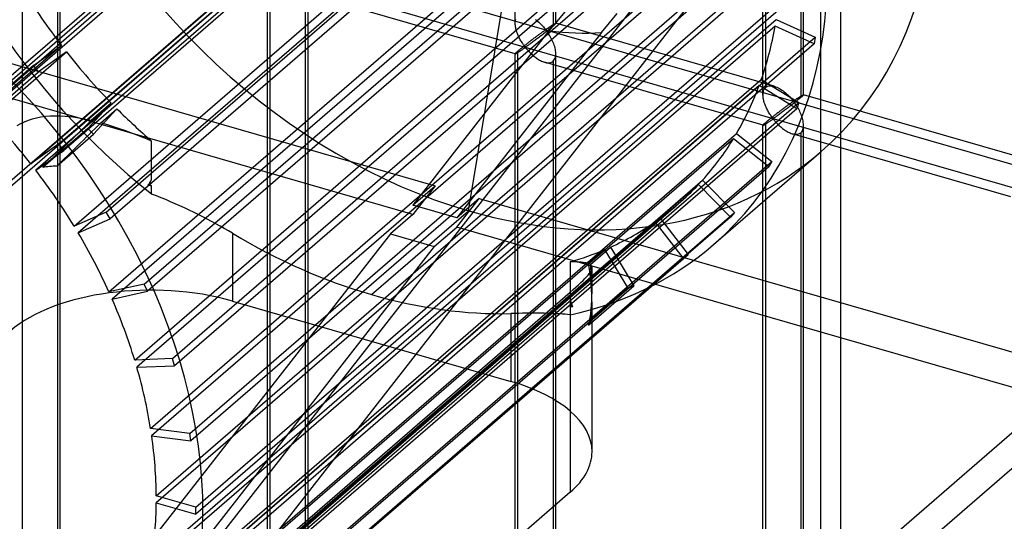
# Model space of a CAD drawing. Header units: millimetres. Extents: x -527 to 557, y -623 to 637.
# Tile 73 of 80: x 369 to 490, y 217 to 278. Entities that reach past the tile are written whole.
import ezdxf

# ---------------------------------------------------------------- set-up
doc = ezdxf.new("R2010")
doc.units = ezdxf.units.MM
doc.layers.add('MAIN-1', color=7, linetype='Continuous')
doc.layers.add('MAIN-2', color=7, linetype='Continuous')

msp = doc.modelspace()

# ---------------------------------------------------------------- linework, layer by layer
at = {"layer": 'MAIN-1'}
msp.add_line((261.54, 165.54), (526.54, 395.04), dxfattribs=at)
at = {"layer": 'MAIN-2'}
for p, q in [((-175.9, 453.12), (555.9, 241.87)), ((526.54, 247.45), (-176.23, 450.33)), ((430.18, 277.87), (430.18, 396.08)), ((434.84, 395.17), (434.84, 277.53)), ((435.18, 277.87), (435.18, 396.08)), ((259.71, 164.63), (519.71, 389.79)), ((460.67, 269.07), (460.67, 387.28)), ((461.01, 269.98), (461.01, 387.62)), ((465.67, 269.07), (465.67, 387.28)), ((465.34, 386.37), (465.34, 268.73)), ((367.23, 270.68), (444.08, 337.24)), ((444.78, 336.53), (367.93, 269.97)), ((364.36, 267.56), (441.21, 334.12)), ((441.91, 333.41), (365.06, 266.85)), ((374.02, 263.01), (450.87, 329.56)), ((451.48, 328.78), (374.63, 262.22)), ((370.57, 260.56), (447.42, 327.11)), ((448.03, 326.32), (371.18, 259.77)), ((379.83, 254.63), (456.68, 321.18)), ((457.19, 320.33), (380.34, 253.78)), ((375.89, 252.9), (452.74, 319.45)), ((453.25, 318.61), (376.4, 252.05)), ((242.93, 21.29), (470.24, 312.56)), ((384.53, 245.74), (461.38, 312.3)), ((380.18, 244.78), (457.03, 311.34)), ((457.42, 310.45), (380.57, 243.9)), ((461.77, 311.41), (384.92, 244.86)), ((470.24, 304.1), (242.79, 12.65)), ((383.35, 236.4), (460.2, 302.96)), ((387.99, 236.57), (464.84, 303.13)), ((470.25, -320.5), (470.25, 303.1)), ((460.46, 302.06), (383.61, 235.5)), ((465.1, 302.22), (388.25, 235.67)), ((467.75, 301.94), (467.75, -322.67)), ((385.31, 227.97), (462.16, 294.52)), ((462.29, 293.63), (385.44, 227.07)), ((390.12, 227.34), (466.97, 293.9)), ((369.53, 174.42), (369.53, 292.06)), ((467.11, 293), (390.26, 226.45)), ((424.44, 254.78), (430.65, 292.47)), ((374.2, 173.51), (374.2, 291.72)), ((373.86, 290.81), (373.86, 173.17)), ((386.01, 219.69), (462.86, 286.24)), ((462.86, 285.38), (386.01, 218.82)), ((390.89, 218.28), (467.74, 284.83)), ((467.74, 283.97), (390.89, 217.41)), ((399.69, 164.71), (399.69, 282.92)), ((400.02, 165.62), (400.02, 283.26)), ((404.69, 164.71), (404.69, 282.92)), ((430.19, 274.11), (403.3, 281.87)), ((404.35, 282.01), (404.35, 164.37)), ((436.52, 279.55), (435.46, 278.28)), ((441.77, 277.93), (442.71, 279.07)), ((462.16, 277.5), (385.31, 210.95)), ((385.44, 211.76), (462.29, 278.32)), ((430.18, 277.86), (430.19, 278)), ((430.19, 277.72), (430.18, 277.86)), ((430.19, 278), (430.2, 278.14)), ((430.2, 277.58), (430.19, 277.72)), ((430.2, 278.14), (430.23, 278.27)), ((430.22, 277.45), (430.2, 277.58)), ((430.23, 278.27), (430.26, 278.4)), ((432.65, 278.35), (432.8, 278.24)), ((432.8, 278.24), (432.94, 278.12)), ((432.94, 278.12), (433.07, 278.01)), ((433.07, 278.01), (433.2, 277.89)), ((433.2, 277.89), (433.32, 277.77)), ((433.32, 277.77), (433.44, 277.65)), ((433.44, 277.65), (433.54, 277.54)), ((433.54, 277.54), (433.65, 277.43)), ((435.46, 278.28), (434.34, 276.95)), ((434.52, 277.49), (434.57, 277.52)), ((434.57, 277.52), (434.61, 277.55)), ((434.61, 277.55), (434.66, 277.58)), ((434.66, 277.58), (434.7, 277.61)), ((434.7, 277.61), (434.75, 277.64)), ((434.75, 277.64), (434.79, 277.67)), ((434.84, 277.53), (434.76, 277.47)), ((434.79, 277.67), (434.83, 277.7)), ((434.83, 277.7), (434.88, 277.72)), ((434.9, 277.58), (434.84, 277.53)), ((434.88, 277.72), (434.91, 277.75)), ((434.96, 277.63), (434.9, 277.58)), ((434.91, 277.75), (434.95, 277.77)), ((434.95, 277.77), (434.98, 277.79)), ((435, 277.68), (434.96, 277.63)), ((434.98, 277.79), (435.02, 277.81)), ((435.05, 277.72), (435, 277.68)), ((435.02, 277.81), (435.05, 277.82)), ((435.05, 277.82), (435.07, 277.84)), ((435.08, 277.75), (435.05, 277.72)), ((435.07, 277.84), (435.1, 277.85)), ((435.11, 277.78), (435.08, 277.75)), ((435.1, 277.85), (435.12, 277.86)), ((435.14, 277.81), (435.11, 277.78)), ((435.12, 277.86), (435.14, 277.87)), ((435.14, 277.87), (435.15, 277.87)), ((435.16, 277.83), (435.14, 277.81)), ((435.15, 277.87), (435.16, 277.88)), ((435.16, 277.88), (435.17, 277.88)), ((435.17, 277.85), (435.16, 277.83)), ((435.17, 277.88), (435.18, 277.88)), ((462.06, 270.11), (435.17, 277.88)), ((435.18, 277.86), (435.17, 277.85)), ((435.18, 277.88), (435.18, 277.87)), ((435.18, 277.87), (435.18, 277.87)), ((435.18, 277.87), (435.18, 277.87)), ((435.18, 277.87), (435.18, 277.87)), ((435.18, 277.87), (435.18, 277.87)), ((435.18, 277.87), (435.18, 277.86)), ((440.79, 276.74), (441.77, 277.93)), ((466.97, 275.35), (462.16, 277.5)), ((462.29, 278.32), (467.11, 276.16)), ((434.34, 276.95), (417.59, 255.48)), ((440.79, 276.74), (422.98, 253.92)), ((430.24, 277.31), (430.22, 277.45)), ((430.27, 277.17), (430.24, 277.31)), ((430.31, 277.04), (430.27, 277.17)), ((430.35, 276.9), (430.31, 277.04)), ((430.4, 276.76), (430.35, 276.9)), ((430.45, 276.62), (430.4, 276.76)), ((430.5, 276.49), (430.45, 276.62)), ((430.56, 276.36), (430.5, 276.49)), ((430.62, 276.22), (430.56, 276.36)), ((432.89, 276.32), (432.81, 276.26)), ((432.97, 276.37), (432.89, 276.32)), ((433.04, 276.43), (432.97, 276.37)), ((433.11, 276.48), (433.04, 276.43)), ((433.18, 276.53), (433.11, 276.48)), ((433.28, 276.28), (433.16, 276.19)), ((433.25, 276.58), (433.18, 276.53)), ((433.31, 276.63), (433.25, 276.58)), ((433.4, 276.38), (433.28, 276.28)), ((433.38, 276.67), (433.31, 276.63)), ((433.44, 276.72), (433.38, 276.67)), ((433.53, 276.47), (433.4, 276.38)), ((433.5, 276.76), (433.44, 276.72)), ((433.56, 276.81), (433.5, 276.76)), ((433.65, 276.57), (433.53, 276.47)), ((433.62, 276.84), (433.56, 276.81)), ((433.67, 276.88), (433.62, 276.84)), ((433.65, 277.43), (433.74, 277.32)), ((433.78, 276.67), (433.65, 276.57)), ((433.72, 276.92), (433.67, 276.88)), ((433.77, 276.95), (433.72, 276.92)), ((433.74, 277.32), (433.83, 277.22)), ((433.82, 276.98), (433.77, 276.95)), ((433.9, 276.76), (433.78, 276.67)), ((433.87, 277.01), (433.82, 276.98)), ((433.83, 277.22), (433.93, 277.14)), ((433.93, 277.01), (433.87, 277.01)), ((434.02, 276.86), (433.9, 276.76)), ((433.93, 277.14), (433.99, 277.15)), ((434.03, 276.93), (433.93, 277.01)), ((433.99, 277.15), (434.04, 277.17)), ((434.14, 276.96), (434.02, 276.86)), ((434.11, 276.82), (434.03, 276.93)), ((434.04, 277.17), (434.09, 277.2)), ((434.09, 277.2), (434.13, 277.23)), ((434.19, 276.71), (434.11, 276.82)), ((434.13, 277.23), (434.18, 277.26)), ((434.26, 277.05), (434.14, 276.96)), ((434.18, 277.26), (434.23, 277.29)), ((434.28, 276.58), (434.19, 276.71)), ((434.23, 277.29), (434.27, 277.32)), ((434.37, 277.14), (434.26, 277.05)), ((434.27, 277.32), (434.32, 277.36)), ((434.36, 276.45), (434.28, 276.58)), ((434.32, 277.36), (434.37, 277.39)), ((434.45, 276.31), (434.36, 276.45)), ((434.37, 277.39), (434.42, 277.42)), ((434.48, 277.23), (434.37, 277.14)), ((434.42, 277.42), (434.47, 277.45)), ((434.54, 276.16), (434.45, 276.31)), ((434.47, 277.45), (434.52, 277.49)), ((434.58, 277.31), (434.48, 277.23)), ((434.68, 277.39), (434.58, 277.31)), ((434.76, 277.47), (434.68, 277.39)), ((374.34, 275.13), (297.49, 208.58)), ((370.89, 272.68), (374.34, 275.13)), ((466.97, 275.35), (390.12, 208.79)), ((390.26, 209.61), (467.11, 276.16)), ((430.68, 276.1), (430.62, 276.22)), ((430.75, 275.97), (430.68, 276.1)), ((430.81, 275.85), (430.75, 275.97)), ((430.88, 275.73), (430.81, 275.85)), ((430.95, 275.62), (430.88, 275.73)), ((431.02, 275.51), (430.95, 275.62)), ((431.08, 275.4), (431.02, 275.51)), ((431.15, 275.3), (431.08, 275.4)), ((431.22, 275.21), (431.15, 275.3)), ((431.28, 275.13), (431.22, 275.21)), ((431.3, 275.1), (431.22, 275.03)), ((431.34, 275.05), (431.28, 275.13)), ((431.39, 275.17), (431.3, 275.1)), ((431.47, 275.23), (431.39, 275.17)), ((431.56, 275.3), (431.47, 275.23)), ((431.65, 275.37), (431.56, 275.3)), ((431.65, 275.08), (431.58, 275.03)), ((431.74, 275.44), (431.65, 275.37)), ((431.72, 275.13), (431.65, 275.08)), ((431.8, 275.18), (431.72, 275.13)), ((431.82, 275.51), (431.74, 275.44)), ((431.89, 275.24), (431.8, 275.18)), ((431.91, 275.57), (431.82, 275.51)), ((431.97, 275.31), (431.89, 275.24)), ((431.99, 275.64), (431.91, 275.57)), ((432.07, 275.37), (431.97, 275.31)), ((432.08, 275.7), (431.99, 275.64)), ((432.16, 275.44), (432.07, 275.37)), ((432.16, 275.77), (432.08, 275.7)), ((432.25, 275.83), (432.16, 275.77)), ((432.26, 275.52), (432.16, 275.44)), ((432.33, 275.89), (432.25, 275.83)), ((432.37, 275.59), (432.26, 275.52)), ((432.41, 275.96), (432.33, 275.89)), ((432.47, 275.67), (432.37, 275.59)), ((432.49, 276.02), (432.41, 275.96)), ((432.58, 275.75), (432.47, 275.67)), ((432.58, 276.08), (432.49, 276.02)), ((432.66, 276.14), (432.58, 276.08)), ((432.69, 275.84), (432.58, 275.75)), ((432.74, 276.2), (432.66, 276.14)), ((432.81, 275.93), (432.69, 275.84)), ((432.81, 276.26), (432.74, 276.2)), ((432.93, 276.01), (432.81, 275.93)), ((433.05, 276.1), (432.93, 276.01)), ((433.16, 276.19), (433.05, 276.1)), ((434.62, 276.01), (434.54, 276.16)), ((434.7, 275.85), (434.62, 276.01)), ((434.78, 275.69), (434.7, 275.85)), ((434.85, 275.52), (434.78, 275.69)), ((434.92, 275.34), (434.85, 275.52)), ((434.98, 275.17), (434.92, 275.34)), ((435.04, 275), (434.98, 275.17)), ((467.11, 276.16), (466.97, 275.35)), ((298.1, 207.79), (374.95, 274.34)), ((362.16, 274.67), (420.35, 257.87)), ((374.95, 274.34), (371.5, 271.89)), ((430.19, 274.13), (430.18, 274.12)), ((430.18, 274.12), (430.18, 274.12)), ((430.18, 274.12), (430.18, 274.11)), ((430.18, 155.9), (430.18, 274.12)), ((430.18, 274.11), (430.18, 274.11)), ((430.18, 274.11), (430.18, 274.11)), ((430.18, 274.11), (430.19, 274.11)), ((430.2, 274.15), (430.19, 274.13)), ((430.19, 274.11), (430.19, 274.11)), ((430.19, 274.11), (430.2, 274.11)), ((430.23, 274.18), (430.2, 274.15)), ((430.2, 274.11), (430.22, 274.12)), ((430.22, 274.12), (430.25, 274.13)), ((430.26, 274.22), (430.23, 274.18)), ((430.25, 274.13), (430.28, 274.14)), ((430.31, 274.27), (430.26, 274.22)), ((430.28, 274.14), (430.31, 274.16)), ((430.37, 274.32), (430.31, 274.27)), ((430.31, 274.16), (430.36, 274.19)), ((430.36, 274.19), (430.4, 274.21)), ((430.44, 274.38), (430.37, 274.32)), ((430.4, 274.21), (430.45, 274.24)), ((430.52, 274.45), (430.44, 274.38)), ((430.45, 274.24), (430.51, 274.28)), ((430.51, 274.28), (430.56, 274.32)), ((430.57, 274.5), (430.52, 274.45)), ((430.52, 156.82), (430.52, 274.45)), ((430.56, 274.32), (430.62, 274.35)), ((430.63, 274.55), (430.57, 274.5)), ((430.62, 274.35), (430.69, 274.4)), ((430.69, 274.6), (430.63, 274.55)), ((430.76, 274.66), (430.69, 274.6)), ((430.69, 274.4), (430.75, 274.44)), ((430.75, 274.44), (430.82, 274.48)), ((430.83, 274.72), (430.76, 274.66)), ((430.82, 274.48), (430.89, 274.53)), ((430.9, 274.78), (430.83, 274.72)), ((430.89, 274.53), (430.95, 274.57)), ((430.98, 274.84), (430.9, 274.78)), ((430.95, 274.57), (431.02, 274.62)), ((431.06, 274.9), (430.98, 274.84)), ((431.02, 274.62), (431.09, 274.67)), ((431.14, 274.97), (431.06, 274.9)), ((431.09, 274.67), (431.16, 274.71)), ((431.22, 275.03), (431.14, 274.97)), ((431.16, 274.71), (431.22, 274.75)), ((431.22, 274.75), (431.28, 274.8)), ((431.28, 274.8), (431.35, 274.83)), ((431.42, 274.98), (431.34, 275.05)), ((431.35, 274.83), (431.43, 274.85)), ((431.51, 274.99), (431.42, 274.98)), ((431.43, 274.85), (431.52, 274.78)), ((431.58, 275.03), (431.51, 274.99)), ((431.52, 274.78), (431.58, 274.71)), ((431.58, 274.71), (431.65, 274.63)), ((431.65, 274.63), (431.73, 274.55)), ((431.73, 274.55), (431.81, 274.46)), ((431.81, 274.46), (431.89, 274.37)), ((431.89, 274.37), (431.98, 274.28)), ((431.98, 274.28), (432.07, 274.19)), ((432.07, 274.19), (432.17, 274.09)), ((432.17, 274.09), (432.27, 274)), ((432.27, 274), (432.37, 273.91)), ((432.37, 273.91), (432.48, 273.82)), ((435.08, 274.82), (435.04, 275)), ((435.12, 274.65), (435.08, 274.82)), ((435.15, 274.48), (435.12, 274.65)), ((435.17, 274.3), (435.15, 274.48)), ((435.15, 273.76), (435.17, 273.94)), ((435.18, 274.13), (435.17, 274.3)), ((435.17, 273.94), (435.18, 274.13)), ((435.18, 155.9), (435.18, 274.12)), ((370.89, 272.68), (294.04, 206.12)), ((371.5, 271.89), (370.89, 272.68)), ((432.48, 273.82), (432.59, 273.73)), ((432.59, 273.73), (432.7, 273.65)), ((432.7, 273.65), (432.82, 273.56)), ((432.82, 273.56), (432.93, 273.48)), ((432.93, 273.48), (433.05, 273.41)), ((433.05, 273.41), (433.17, 273.34)), ((433.17, 273.34), (433.29, 273.27)), ((433.29, 273.27), (433.41, 273.22)), ((433.41, 273.22), (433.53, 273.16)), ((433.53, 273.16), (433.65, 273.11)), ((433.65, 273.11), (433.78, 273.07)), ((433.78, 273.07), (433.92, 273.04)), ((460.68, 265.31), (433.79, 273.07)), ((433.92, 273.04), (434.05, 273.01)), ((434.05, 273.01), (434.18, 273)), ((434.18, 273), (434.31, 273)), ((434.31, 273), (434.43, 273.02)), ((434.43, 273.02), (434.55, 273.04)), ((434.55, 273.04), (434.66, 273.08)), ((434.66, 273.08), (434.76, 273.14)), ((434.76, 273.14), (434.84, 273.2)), ((434.84, 273.2), (434.95, 273.31)), ((434.84, 273.2), (434.84, 155.57)), ((434.95, 273.31), (435.03, 273.44)), ((435.03, 273.44), (435.1, 273.59)), ((435.1, 273.59), (435.15, 273.76)), ((294.65, 205.33), (371.5, 271.89)), ((417.59, 254.34), (362.16, 270.34)), ((383.61, 204.39), (460.46, 270.94)), ((460.46, 270.94), (465.1, 268.1)), ((460.2, 270.2), (383.35, 203.64)), ((464.84, 267.35), (460.2, 270.2)), ((460.67, 269.05), (460.68, 269.2)), ((460.68, 268.92), (460.67, 269.05)), ((460.68, 269.2), (460.69, 269.34)), ((460.69, 269.34), (460.72, 269.47)), ((460.72, 269.47), (460.75, 269.59)), ((460.75, 269.59), (460.8, 269.71)), ((460.8, 269.71), (460.86, 269.81)), ((460.86, 269.81), (460.93, 269.9)), ((460.93, 269.9), (461.01, 269.98)), ((461.01, 269.98), (461.12, 270.06)), ((461.12, 270.06), (461.26, 270.13)), ((461.26, 270.13), (461.4, 270.17)), ((461.4, 270.17), (461.56, 270.18)), ((461.56, 270.18), (461.72, 270.18)), ((461.72, 270.18), (461.9, 270.15)), ((461.9, 270.15), (462.07, 270.11)), ((462.07, 270.11), (462.23, 270.06)), ((462.23, 270.06), (462.39, 269.99)), ((462.39, 269.99), (462.54, 269.92)), ((462.54, 269.92), (462.7, 269.84)), ((462.7, 269.84), (462.85, 269.75)), ((462.85, 269.75), (463, 269.65)), ((463, 269.65), (463.15, 269.54)), ((463.15, 269.54), (463.29, 269.43)), ((463.29, 269.43), (463.43, 269.32)), ((463.43, 269.32), (463.56, 269.2)), ((463.56, 269.2), (463.69, 269.09)), ((463.69, 269.09), (463.81, 268.97)), ((465.51, 269), (465.54, 269.02)), ((465.54, 269.02), (465.56, 269.04)), ((465.56, 269.04), (465.59, 269.05)), ((465.59, 269.05), (465.61, 269.06)), ((465.61, 269.06), (465.63, 269.07)), ((465.63, 269.07), (465.64, 269.07)), ((465.65, 269.03), (465.63, 269.01)), ((465.64, 269.07), (465.66, 269.07)), ((465.66, 269.04), (465.65, 269.03)), ((465.66, 269.07), (465.66, 269.07)), ((465.66, 269.07), (465.67, 269.07)), ((465.67, 269.06), (465.66, 269.04)), ((465.67, 269.07), (465.67, 269.07)), ((465.67, 269.07), (465.67, 269.07)), ((465.67, 269.07), (465.67, 269.07)), ((465.67, 269.07), (465.67, 269.07)), ((465.67, 269.07), (465.67, 269.07)), ((465.67, 269.07), (465.67, 269.06)), ((492.56, 261.31), (465.67, 269.07)), ((377.6, 264.93), (380.46, 268.04)), ((380.46, 268.04), (377.98, 265.9)), ((388.25, 201.54), (465.1, 268.1)), ((460.69, 268.78), (460.68, 268.92)), ((460.71, 268.64), (460.69, 268.78)), ((460.73, 268.51), (460.71, 268.64)), ((460.77, 268.37), (460.73, 268.51)), ((460.8, 268.23), (460.77, 268.37)), ((460.84, 268.1), (460.8, 268.23)), ((460.89, 267.96), (460.84, 268.1)), ((460.94, 267.82), (460.89, 267.96)), ((460.99, 267.69), (460.94, 267.82)), ((463.81, 267.83), (463.74, 267.78)), ((463.81, 268.97), (463.93, 268.85)), ((463.87, 267.87), (463.81, 267.83)), ((463.93, 267.92), (463.87, 267.87)), ((463.93, 268.85), (464.04, 268.74)), ((463.99, 267.96), (463.93, 267.92)), ((464.05, 268), (463.99, 267.96)), ((464.04, 268.74), (464.14, 268.63)), ((464.11, 268.04), (464.05, 268)), ((464.16, 268.08), (464.11, 268.04)), ((464.14, 268.63), (464.23, 268.52)), ((464.27, 267.86), (464.14, 267.77)), ((464.21, 268.11), (464.16, 268.08)), ((464.26, 268.15), (464.21, 268.11)), ((464.23, 268.52), (464.32, 268.42)), ((464.31, 268.18), (464.26, 268.15)), ((464.39, 267.96), (464.27, 267.86)), ((464.36, 268.2), (464.31, 268.18)), ((464.32, 268.42), (464.42, 268.33)), ((464.42, 268.21), (464.36, 268.2)), ((464.51, 268.06), (464.39, 267.96)), ((464.42, 268.33), (464.49, 268.34)), ((464.52, 268.12), (464.42, 268.21)), ((464.49, 268.34), (464.53, 268.37)), ((464.63, 268.15), (464.51, 268.06)), ((464.6, 268.02), (464.52, 268.12)), ((464.53, 268.37), (464.58, 268.4)), ((464.58, 268.4), (464.62, 268.43)), ((464.68, 267.91), (464.6, 268.02)), ((464.62, 268.43), (464.67, 268.46)), ((464.75, 268.25), (464.63, 268.15)), ((464.67, 268.46), (464.72, 268.49)), ((464.77, 267.78), (464.68, 267.91)), ((464.72, 268.49), (464.77, 268.52)), ((464.86, 268.34), (464.75, 268.25)), ((464.77, 268.52), (464.81, 268.55)), ((464.81, 268.55), (464.86, 268.59)), ((465.1, 268.1), (464.84, 267.35)), ((464.86, 268.59), (464.91, 268.62)), ((464.97, 268.43), (464.86, 268.34)), ((464.91, 268.62), (464.96, 268.65)), ((464.96, 268.65), (465.01, 268.69)), ((465.07, 268.51), (464.97, 268.43)), ((465.01, 268.69), (465.06, 268.72)), ((465.06, 268.72), (465.1, 268.75)), ((465.17, 268.59), (465.07, 268.51)), ((465.1, 268.75), (465.15, 268.78)), ((465.15, 268.78), (465.2, 268.81)), ((465.26, 268.66), (465.17, 268.59)), ((465.2, 268.81), (465.24, 268.84)), ((465.24, 268.84), (465.28, 268.87)), ((465.34, 268.73), (465.26, 268.66)), ((465.28, 268.87), (465.33, 268.89)), ((465.33, 268.89), (465.37, 268.92)), ((465.39, 268.78), (465.34, 268.73)), ((465.37, 268.92), (465.41, 268.94)), ((465.45, 268.83), (465.39, 268.78)), ((465.41, 268.94), (465.44, 268.97)), ((465.44, 268.97), (465.48, 268.99)), ((465.5, 268.87), (465.45, 268.83)), ((465.48, 268.99), (465.51, 269)), ((465.54, 268.91), (465.5, 268.87)), ((465.57, 268.95), (465.54, 268.91)), ((465.6, 268.98), (465.57, 268.95)), ((465.63, 269.01), (465.6, 268.98)), ((381.16, 267.33), (378.3, 264.21)), ((379.17, 265.6), (381.16, 267.33)), ((464.84, 267.35), (387.99, 200.8)), ((461.05, 267.55), (460.99, 267.69)), ((461.11, 267.42), (461.05, 267.55)), ((461.17, 267.29), (461.11, 267.42)), ((461.24, 267.17), (461.17, 267.29)), ((461.3, 267.05), (461.24, 267.17)), ((461.37, 266.93), (461.3, 267.05)), ((461.44, 266.81), (461.37, 266.93)), ((461.51, 266.7), (461.44, 266.81)), ((461.58, 266.6), (461.51, 266.7)), ((461.64, 266.5), (461.58, 266.6)), ((462.23, 266.64), (462.14, 266.57)), ((462.31, 266.7), (462.23, 266.64)), ((462.4, 266.77), (462.31, 266.7)), ((462.49, 266.84), (462.4, 266.77)), ((462.57, 266.9), (462.49, 266.84)), ((462.65, 266.64), (462.56, 266.57)), ((462.65, 266.97), (462.57, 266.9)), ((462.74, 267.03), (462.65, 266.97)), ((462.75, 266.72), (462.65, 266.64)), ((462.82, 267.09), (462.74, 267.03)), ((462.86, 266.79), (462.75, 266.72)), ((462.9, 267.16), (462.82, 267.09)), ((462.96, 266.87), (462.86, 266.79)), ((462.99, 267.22), (462.9, 267.16)), ((463.07, 266.95), (462.96, 266.87)), ((463.07, 267.28), (462.99, 267.22)), ((463.15, 267.34), (463.07, 267.28)), ((463.19, 267.04), (463.07, 266.95)), ((463.23, 267.4), (463.15, 267.34)), ((463.3, 267.12), (463.19, 267.04)), ((463.31, 267.46), (463.23, 267.4)), ((463.42, 267.21), (463.3, 267.12)), ((463.38, 267.51), (463.31, 267.46)), ((463.46, 267.57), (463.38, 267.51)), ((463.54, 267.3), (463.42, 267.21)), ((463.53, 267.62), (463.46, 267.57)), ((463.6, 267.68), (463.53, 267.62)), ((463.66, 267.39), (463.54, 267.3)), ((463.67, 267.73), (463.6, 267.68)), ((463.78, 267.48), (463.66, 267.39)), ((463.74, 267.78), (463.67, 267.73)), ((463.9, 267.58), (463.78, 267.48)), ((464.02, 267.67), (463.9, 267.58)), ((464.14, 267.77), (464.02, 267.67)), ((464.85, 267.65), (464.77, 267.78)), ((464.94, 267.51), (464.85, 267.65)), ((465.03, 267.36), (464.94, 267.51)), ((465.11, 267.21), (465.03, 267.36)), ((465.19, 267.05), (465.11, 267.21)), ((465.27, 266.88), (465.19, 267.05)), ((465.34, 266.71), (465.27, 266.88)), ((465.41, 266.54), (465.34, 266.71)), ((369.29, 265.49), (368.86, 265.23)), ((369.76, 265.71), (369.29, 265.49)), ((370.24, 265.9), (369.76, 265.71)), ((370.74, 266.07), (370.24, 265.9)), ((371.27, 266.2), (370.74, 266.07)), ((371.82, 266.3), (371.27, 266.2)), ((372.38, 266.38), (371.82, 266.3)), ((372.96, 266.42), (372.38, 266.38)), ((373.55, 266.44), (372.96, 266.42)), ((374.16, 266.43), (373.55, 266.44)), ((374.78, 266.4), (374.16, 266.43)), ((375.4, 266.34), (374.78, 266.4)), ((376.04, 266.26), (375.4, 266.34)), ((376.68, 266.16), (376.04, 266.26)), ((377.33, 266.04), (376.68, 266.16)), ((377.98, 265.9), (377.33, 266.04)), ((379.77, 265.43), (379.17, 265.6)), ((380.38, 265.25), (379.77, 265.43)), ((460.72, 265.38), (460.69, 265.35)), ((460.75, 265.42), (460.72, 265.38)), ((460.8, 265.47), (460.75, 265.42)), ((460.86, 265.52), (460.8, 265.47)), ((460.81, 265.36), (460.85, 265.38)), ((460.85, 265.38), (460.89, 265.41)), ((460.93, 265.58), (460.86, 265.52)), ((460.89, 265.41), (460.94, 265.44)), ((461.01, 265.65), (460.93, 265.58)), ((460.94, 265.44), (461, 265.48)), ((461, 265.48), (461.06, 265.51)), ((461.06, 265.7), (461.01, 265.65)), ((461.01, 148.02), (461.01, 265.65)), ((461.12, 265.75), (461.06, 265.7)), ((461.06, 265.51), (461.12, 265.55)), ((461.18, 265.8), (461.12, 265.75)), ((461.12, 265.55), (461.18, 265.59)), ((461.25, 265.86), (461.18, 265.8)), ((461.18, 265.59), (461.24, 265.64)), ((461.24, 265.64), (461.31, 265.68)), ((461.32, 265.91), (461.25, 265.86)), ((461.31, 265.68), (461.38, 265.73)), ((461.39, 265.97), (461.32, 265.91)), ((461.38, 265.73), (461.45, 265.77)), ((461.47, 266.04), (461.39, 265.97)), ((461.45, 265.77), (461.51, 265.82)), ((461.55, 266.1), (461.47, 266.04)), ((461.51, 265.82), (461.58, 265.86)), ((461.63, 266.16), (461.55, 266.1)), ((461.58, 265.86), (461.65, 265.91)), ((461.71, 266.23), (461.63, 266.16)), ((461.71, 266.41), (461.64, 266.5)), ((461.65, 265.91), (461.71, 265.95)), ((461.77, 266.32), (461.71, 266.41)), ((461.79, 266.3), (461.71, 266.23)), ((461.71, 265.95), (461.78, 265.99)), ((461.83, 266.24), (461.77, 266.32)), ((461.78, 265.99), (461.84, 266.03)), ((461.88, 266.36), (461.79, 266.3)), ((461.91, 266.17), (461.83, 266.24)), ((461.84, 266.03), (461.92, 266.05)), ((461.97, 266.43), (461.88, 266.36)), ((462, 266.19), (461.91, 266.17)), ((461.92, 266.05), (462.01, 265.98)), ((462.05, 266.5), (461.97, 266.43)), ((462.07, 266.23), (462, 266.19)), ((462.01, 265.98), (462.08, 265.91)), ((462.14, 266.57), (462.05, 266.5)), ((462.14, 266.27), (462.07, 266.23)), ((462.08, 265.91), (462.15, 265.83)), ((462.21, 266.33), (462.14, 266.27)), ((462.15, 265.83), (462.22, 265.74)), ((462.29, 266.38), (462.21, 266.33)), ((462.22, 265.74), (462.3, 265.66)), ((462.38, 266.44), (462.29, 266.38)), ((462.3, 265.66), (462.38, 265.57)), ((462.47, 266.5), (462.38, 266.44)), ((462.38, 265.57), (462.47, 265.48)), ((462.56, 266.57), (462.47, 266.5)), ((462.47, 265.48), (462.56, 265.38)), ((462.56, 265.38), (462.66, 265.29)), ((465.47, 266.37), (465.41, 266.54)), ((465.53, 266.2), (465.47, 266.37)), ((465.58, 266.02), (465.53, 266.2)), ((465.61, 265.85), (465.58, 266.02)), ((465.64, 265.67), (465.61, 265.85)), ((465.66, 265.5), (465.64, 265.67)), ((465.67, 265.33), (465.66, 265.5)), ((377.6, 264.93), (372.03, 260.11)), ((373.77, 260.29), (378.3, 264.21)), ((378.3, 264.21), (377.6, 264.93)), ((381, 265.05), (380.38, 265.25)), ((380.57, 197.75), (457.42, 264.3)), ((381.62, 264.84), (381, 265.05)), ((382.25, 264.62), (381.62, 264.84)), ((382.88, 264.39), (382.25, 264.62)), ((383.52, 264.14), (382.88, 264.39)), ((457.42, 264.3), (461.77, 260.84)), ((460.68, 265.33), (460.67, 265.32)), ((460.67, 265.32), (460.67, 265.31)), ((460.67, 147.1), (460.67, 265.32)), ((460.67, 265.31), (460.67, 265.31)), ((460.67, 265.31), (460.67, 265.31)), ((460.67, 265.31), (460.68, 265.31)), ((460.69, 265.35), (460.68, 265.33)), ((460.68, 265.31), (460.68, 265.31)), ((460.68, 265.31), (460.68, 265.31)), ((460.68, 265.31), (460.69, 265.31)), ((460.69, 265.31), (460.71, 265.32)), ((460.71, 265.32), (460.74, 265.33)), ((460.74, 265.33), (460.77, 265.34)), ((460.77, 265.34), (460.81, 265.36)), ((462.66, 265.29), (462.76, 265.2)), ((462.76, 265.2), (462.86, 265.11)), ((462.86, 265.11), (462.97, 265.02)), ((462.97, 265.02), (463.08, 264.93)), ((463.08, 264.93), (463.19, 264.84)), ((463.19, 264.84), (463.31, 264.76)), ((463.31, 264.76), (463.42, 264.68)), ((463.42, 264.68), (463.54, 264.61)), ((463.54, 264.61), (463.66, 264.54)), ((463.66, 264.54), (463.78, 264.47)), ((463.78, 264.47), (463.9, 264.41)), ((463.9, 264.41), (464.02, 264.36)), ((464.02, 264.36), (464.15, 264.31)), ((464.15, 264.31), (464.27, 264.27)), ((464.27, 264.27), (464.41, 264.24)), ((491.17, 256.51), (464.28, 264.27)), ((464.41, 264.24), (464.54, 264.21)), ((464.54, 264.21), (464.68, 264.2)), ((464.68, 264.2), (464.8, 264.2)), ((464.8, 264.2), (464.93, 264.21)), ((464.93, 264.21), (465.04, 264.24)), ((465.04, 264.24), (465.15, 264.28)), ((465.15, 264.28), (465.25, 264.34)), ((465.25, 264.34), (465.34, 264.4)), ((465.34, 264.4), (465.44, 264.51)), ((465.34, 264.4), (465.34, 146.77)), ((465.44, 264.51), (465.52, 264.64)), ((465.52, 264.64), (465.59, 264.79)), ((465.59, 264.79), (465.64, 264.96)), ((465.64, 264.96), (465.66, 265.14)), ((465.66, 265.14), (465.67, 265.33)), ((465.67, 147.1), (465.67, 265.32)), ((374.02, 263.01), (370.57, 260.56)), ((374.63, 262.22), (374.02, 263.01)), ((457.03, 263.65), (380.18, 197.09)), ((384.16, 263.89), (383.52, 264.14)), ((384.8, 263.63), (384.16, 263.89)), ((385.44, 263.35), (384.8, 263.63)), ((385.44, 258.58), (385.44, 263.35)), ((461.38, 260.18), (457.03, 263.65)), ((371.18, 259.77), (374.63, 262.22)), ((454.59, 250.61), (467.84, 262.08)), ((384.92, 194.28), (461.77, 260.84)), ((461.77, 260.84), (461.38, 260.18)), ((461.38, 260.18), (384.53, 193.62)), ((376.4, 192.01), (453.25, 258.56)), ((385.13, 258.06), (385.44, 258.58)), ((453.25, 258.56), (457.19, 254.56)), ((452.74, 258.01), (375.89, 191.45)), ((385.13, 258.06), (385.02, 257.97)), ((385.44, 257.81), (385.13, 258.06)), ((385.44, 256.84), (385.44, 257.81)), ((420.35, 257.87), (417.59, 254.34)), ((417.59, 255.48), (420.35, 257.87)), ((456.68, 254), (452.74, 258.01)), ((386.02, 256.61), (385.44, 256.84)), ((386.59, 256.38), (386.02, 256.61)), ((387.17, 256.15), (386.59, 256.38)), ((387.75, 255.9), (387.17, 256.15)), ((388.33, 255.65), (387.75, 255.9)), ((425.74, 256.31), (422.98, 253.92)), ((422.98, 252.78), (425.74, 256.31)), ((425.74, 256.31), (499.96, 234.89)), ((373.4, 189.07), (450.25, 255.62)), ((379.83, 254.63), (375.89, 252.9)), ((380.34, 253.78), (379.83, 254.63)), ((380.34, 188), (457.19, 254.56)), ((388.9, 255.4), (388.33, 255.65)), ((389.47, 255.14), (388.9, 255.4)), ((390.04, 254.87), (389.47, 255.14)), ((390.6, 254.6), (390.04, 254.87)), ((391.16, 254.32), (390.6, 254.6)), ((412.51, 244.46), (424.44, 254.78)), ((422.98, 253.92), (417.59, 255.48)), ((457.19, 254.56), (456.68, 254)), ((447.42, 253.42), (370.57, 186.87)), ((371.18, 187.3), (448.03, 253.86)), ((376.4, 252.05), (380.34, 253.78)), ((456.68, 254), (379.83, 187.45)), ((391.72, 254.04), (391.16, 254.32)), ((392.27, 253.76), (391.72, 254.04)), ((392.81, 253.48), (392.27, 253.76)), ((393.34, 253.19), (392.81, 253.48)), ((417.59, 254.34), (414.83, 251.94)), ((450.87, 248.98), (447.42, 253.42)), ((448.03, 253.86), (451.48, 249.41)), ((393.86, 252.9), (393.34, 253.19)), ((394.38, 252.6), (393.86, 252.9)), ((394.89, 252.31), (394.38, 252.6)), ((395.38, 252.02), (394.89, 252.31)), ((420.22, 250.39), (422.98, 252.78)), ((499.96, 230.56), (422.98, 252.78)), ((414.83, 251.94), (239.82, 27.7)), ((395.38, 252.02), (395.38, 243.66)), ((414.83, 251.94), (420.22, 250.39)), ((420.22, 250.39), (236.01, 14.35)), ((441.21, 250), (439.21, 248.27)), ((439.43, 248.16), (441.91, 250.31)), ((444.08, 245.23), (441.21, 250)), ((441.91, 250.31), (444.78, 245.53)), ((450.87, 248.98), (374.02, 182.42)), ((374.63, 182.86), (451.48, 249.41)), ((436.93, 248.49), (436.93, 243.72)), ((437.24, 248.49), (436.93, 248.49)), ((437.54, 248.48), (437.24, 248.49)), ((437.82, 248.47), (437.54, 248.48)), ((438.07, 248.46), (437.82, 248.47)), ((438.31, 248.44), (438.07, 248.46)), ((438.53, 248.42), (438.31, 248.44)), ((438.73, 248.39), (438.53, 248.42)), ((451.48, 249.41), (450.87, 248.98)), ((438.91, 248.35), (438.73, 248.39)), ((439.07, 248.31), (438.91, 248.35)), ((439.21, 248.27), (439.07, 248.31)), ((439.3, 247.06), (439.43, 247.24)), ((439.49, 248.11), (439.43, 248.16)), ((439.43, 247.24), (439.52, 247.4)), ((439.55, 248.06), (439.49, 248.11)), ((439.52, 247.4), (439.59, 247.55)), ((439.59, 248), (439.55, 248.06)), ((439.62, 247.94), (439.59, 248)), ((439.59, 247.55), (439.63, 247.68)), ((439.63, 247.87), (439.62, 247.94)), ((439.64, 247.8), (439.63, 247.87)), ((439.63, 247.68), (439.64, 247.8)), ((439.64, 244.78), (439.64, 247.8)), ((438.26, 245.93), (438.53, 246.19)), ((438.53, 246.19), (438.76, 246.43)), ((438.76, 246.43), (438.97, 246.66)), ((438.97, 246.66), (439.15, 246.86)), ((439.15, 246.86), (439.3, 247.06)), ((384.53, 245.74), (380.18, 244.78)), ((380.57, 243.9), (384.92, 244.86)), ((384.92, 244.86), (384.53, 245.74)), ((436.96, 244.75), (437.32, 245.07)), ((437.32, 245.07), (437.66, 245.37)), ((437.66, 245.37), (437.98, 245.66)), ((437.98, 245.66), (438.26, 245.93)), ((439.21, 240.71), (444.78, 245.53)), ((444.08, 245.23), (439.55, 241.31)), ((444.78, 245.53), (444.08, 245.23)), ((368.79, 185.71), (436.96, 244.75)), ((395.38, 243.66), (429.64, 233.77)), ((436.93, 243.72), (437.25, 243.01)), ((436.96, 244.75), (436.96, 220.11)), ((437.25, 243.01), (436.93, 242.94)), ((436.93, 242.94), (436.93, 241.97)), ((437.14, 242.92), (437.25, 243.01)), ((439.64, 225.11), (439.64, 243.31)), ((430.13, 242.14), (429.64, 242.13)), ((429.64, 242.13), (429.64, 233.77)), ((430.61, 242.14), (430.13, 242.14)), ((431.08, 242.15), (430.61, 242.14)), ((431.55, 242.16), (431.08, 242.15)), ((432.01, 242.16), (431.55, 242.16)), ((432.46, 242.16), (432.01, 242.16)), ((432.9, 242.16), (432.46, 242.16)), ((433.33, 242.15), (432.9, 242.16)), ((433.75, 242.15), (433.33, 242.15)), ((434.15, 242.14), (433.75, 242.15)), ((434.55, 242.12), (434.15, 242.14)), ((434.93, 242.11), (434.55, 242.12)), ((435.3, 242.09), (434.93, 242.11)), ((435.65, 242.08), (435.3, 242.09)), ((436, 242.05), (435.65, 242.08)), ((436.32, 242.03), (436, 242.05)), ((436.63, 242), (436.32, 242.03)), ((436.93, 241.97), (436.63, 242)), ((387.99, 236.57), (383.35, 236.4)), ((388.25, 235.67), (387.99, 236.57)), ((383.61, 235.5), (388.25, 235.67)), ((499.96, 234.89), (367.46, 120.14)), ((409.71, 152.4), (499.96, 230.56)), ((390.12, 227.34), (385.31, 227.97)), ((385.44, 227.07), (390.26, 226.45)), ((390.26, 226.45), (390.12, 227.34)), ((436.96, 220.11), (361.56, 154.81)), ((390.89, 218.28), (386.01, 219.69)), ((386.01, 218.82), (390.89, 217.41)), ((390.89, 217.41), (390.89, 218.28))]:
    msp.add_line(p, q, dxfattribs=at)
for centre, major_axis, ratio, start_param, end_param in [((424.44, 312.2), (-43.4, 50.12), 0.75, 3.141578, 5.426113), ((424.44, 312.2), (-43.4, 50.12), 0.75, -0.000014, 2.284521), ((411.19, 300.73), (-43.4, 50.12), 0.75, 3.141585, 5.426113), ((411.19, 300.73), (-43.4, 50.12), 0.75, 0.000009, 1.819549), ((334.34, 234.17), (-43.4, 50.12), 0.75, 3.141585, 5.426113), ((411.19, 300.73), (-39.06, 45.11), 0.75, 1.350422, 1.490743), ((411.19, 300.73), (-39.06, 45.11), 0.75, -2.733648, -2.593327), ((428.3, 315.54), (-28.23, 32.6), 0.75, 2.447165, 2.625672), ((411.19, 300.73), (-39.06, 45.11), 0.75, 1.507502, 1.647823), ((411.19, 300.73), (-39.06, 45.11), 0.75, -2.890728, -2.750407), ((307.84, 211.22), (-43.4, 50.12), 0.75, 3.141578, 5.426113), ((334.34, 234.17), (-39.06, 45.11), 0.75, -1.634091, -1.49377), ((411.19, 300.73), (-39.06, 45.11), 0.75, 1.664582, 1.762977), ((385.38, 275.32), (-19.98, -20.71), 0.046364, 0.792017, 1.14395), ((385.38, 273.84), (-19.98, -20.71), 0.046364, 0.90333, 1.206766), ((411.19, 300.73), (-39.06, 45.11), 0.75, -3.047807, -2.907487), ((424.44, 312.2), (-43.4, 50.12), 0.75, 2.284521, 3.141578), ((334.34, 234.17), (-39.06, 45.11), 0.75, -1.79117, -1.65085), ((385.38, 240.7), (-17.78, 17.15), 0.533985, -0.475807, -0.364494), ((385.38, 265.49), (-19.73, -30.18), 0.107595, 1.389633, 1.410645), ((385.38, 243.42), (-18.71, 12.24), 0.576577, -1.213262, -1.19225), ((411.19, 300.73), (-39.06, 45.11), 0.75, 3.141589, 3.218619), ((411.19, 300.73), (-39.06, 45.11), 0.75, 3.078298, 3.141589), ((411.19, 300.73), (-39.06, 45.11), 0.75, 2.921219, 3.061539), ((334.34, 234.17), (-39.06, 45.11), 0.75, -1.94825, -1.807929), ((412.51, 301.87), (43.4, -50.12), 0.75, -1.160026, -0.857072), ((411.19, 300.73), (-43.4, 50.12), 0.75, 2.749492, 3.141585), ((411.19, 300.73), (-39.06, 45.11), 0.75, 2.806064, 2.90446), ((419.64, 263.95), (-16.47, 29.44), 0.385298, -2.538686, -2.331044), ((419.64, 265.43), (-16.47, 29.44), 0.385298, -2.53861, -2.39386), ((385.38, 235), (-20, 0), 0.5, -2.094395, -0.523599), ((419.64, 265.43), (-16.47, 29.44), 0.385298, -2.745793, -2.53861), ((334.34, 234.17), (-39.06, 45.11), 0.75, -2.105329, -1.965009), ((412.51, 301.87), (43.4, -50.12), 0.75, -0.857072, -0.554118), ((419.64, 255.6), (-16.25, 39.66), 0.293959, -2.013788, -1.992776), ((419.64, 233.53), (-19.9, -8.16), 0.241543, -2.734712, -2.713699), ((419.64, 263.95), (-16.47, 29.44), 0.385298, -2.63448, -2.538686), ((419.64, 230.81), (-19.94, -11.16), 0.142072, 2.855106, 2.96642), ((334.34, 234.17), (-39.06, 45.11), 0.75, -2.262409, -2.122089), ((419.64, 225.11), (-20, 0), 0.5, 3.141499, 4.18879), ((334.34, 234.17), (-39.06, 45.11), 0.75, -2.419489, -2.279168), ((419.64, 225.11), (-20, 0), 0.5, 2.617994, 3.141499), ((334.34, 234.17), (-39.06, 45.11), 0.75, -2.576568, -2.436248)]:
    msp.add_ellipse(centre, major_axis=major_axis, ratio=ratio, start_param=start_param, end_param=end_param, dxfattribs=at)

doc.saveas('drawing.dxf')
